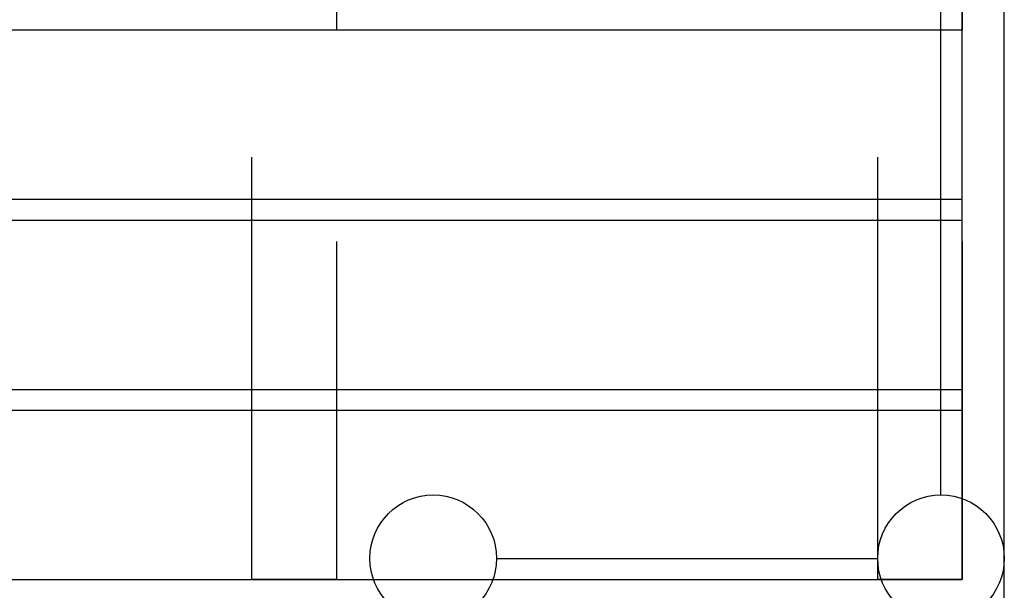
# Model space of a CAD drawing. Header units: millimetres. Extents: x -532 to 413144, y -532 to 654275.
# Tile 189 of 210: x 48566 to 49732, y 20370 to 21045. Entities that reach past the tile are written whole.
import ezdxf

# ---------------------------------------------------------------- set-up
doc = ezdxf.new("R2010")
doc.units = ezdxf.units.MM
doc.header["$LTSCALE"] = 100
doc.linetypes.add('DASHED', pattern=[0.75, 0.5, -0.25])
doc.layers.add('A-0740-INRICHTING-SANITAIR', color=7, linetype='Continuous')
doc.layers.add('BL40----_AFWERKING', color=1, linetype='Continuous')

msp = doc.modelspace()

# ---------------------------------------------------------------- linework, layer by layer
at = {"layer": 'A-0740-INRICHTING-SANITAIR', "ltscale": 10}
for points in [[(47332.375, 25332.375), (47332.375, 20332.375), (49732.375, 20332.375), (49732.375, 25332.375)], [(47382.375, 25282.375), (47382.375, 20382.375), (49682.375, 20382.375), (49682.375, 25282.375)], [(47382.375, 21032.375), (47382.375, 20832.375), (49682.375, 20832.375), (49682.375, 21032.375)], [(47382.375, 20807.375), (47382.375, 20607.375), (49682.375, 20607.375), (49682.375, 20807.375)], [(47382.375, 20582.375), (47382.375, 20382.375), (49682.375, 20382.375), (49682.375, 20582.375)]]:
    msp.add_lwpolyline(points, close=True, dxfattribs=at)
at = {"layer": 'A-0740-INRICHTING-SANITAIR', "linetype": 'DASHED', "ltscale": 10}
for points in [[(48941.1875, 25282.375), (48941.1875, 20382.375), (48841.1875, 20382.375), (48841.1875, 25282.375)], [(49682.375, 25282.375), (49682.375, 20382.375), (49582.375, 20382.375), (49582.375, 25282.375)]]:
    msp.add_lwpolyline(points, close=True, dxfattribs=at)
at = {"layer": 'A-0740-INRICHTING-SANITAIR', "ltscale": 10}
for points in [[(49657.375, 20482.375), (49657.375, 25182.375)], [(49130.875, 20407.375), (49582.375, 20407.375)]]:
    msp.add_lwpolyline(points, dxfattribs=at)
at = {"layer": 'BL40----_AFWERKING'}
for centre in [(49055.875, 20407.375), (49657.375, 20407.375)]:
    msp.add_circle(centre, 75, dxfattribs=at)

doc.saveas('drawing.dxf')
